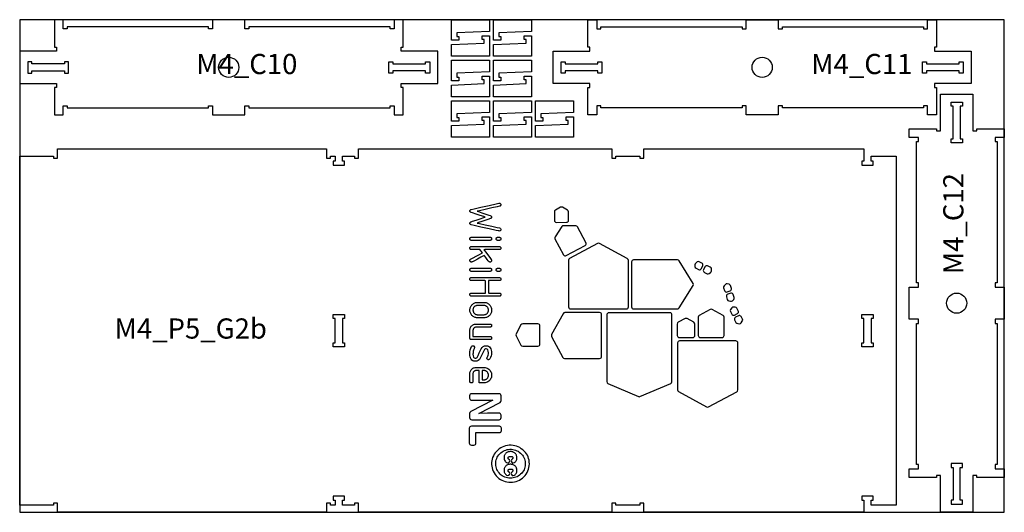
# Model space of a CAD drawing. Header units: millimetres. Extents: x -18184 to 50972, y 6312 to 16778.
# Tile 13 of 24: x -4808 to -2368, y 8953 to 10173. Entities that reach past the tile are written whole.
import ezdxf

# ---------------------------------------------------------------- set-up
doc = ezdxf.new("R2010")
doc.units = ezdxf.units.MM
doc.header["$MEASUREMENT"] = 0
for name, color, linetype in [("freeeswerk_LOGO'S_halve dikte plaat", 6, 'Continuous'), ('freeswerk_CODES', 50, 'Continuous'), ('freeswerk_ELEMENTEN', 7, 'Continuous'), ('freeswerk_PLATEN', 3, 'Continuous')]:
    doc.layers.add(name, color=color, linetype=linetype)

msp = doc.modelspace()

# ---------------------------------------------------------------- linework, layer by layer
for centre in [(-4289.7, 10054.5), (-2967.7, 10054.5), (-2485.7, 9470.5)]:
    msp.add_circle(centre, 25)
at = {"layer": "freeeswerk_LOGO'S_halve dikte plaat"}
for points in [[(-3668, 9667.7), (-3654.3, 9664.7), (-3637.8, 9661), (-3624.1, 9658), (-3618.3, 9656.7), (-3617.2, 9656.3), (-3616.4, 9655.7), (-3615.8, 9655), (-3615.4, 9654), (-3615.3, 9652.9), (-3615.4, 9651.5), (-3615.9, 9650.4), (-3616.7, 9649.7), (-3617.7, 9649.2), (-3619.1, 9649.1), (-3619.3, 9649.1), (-3619.4, 9649.1), (-3619.6, 9649.1), (-3619.8, 9649.1), (-3620, 9649.2), (-3627.2, 9650.8), (-3644.2, 9654.6), (-3664.6, 9659.1), (-3681.7, 9662.9), (-3688.9, 9664.5), (-3690, 9664.9), (-3690.9, 9665.4), (-3691.6, 9666.2), (-3691.9, 9667.1), (-3692.1, 9668.3), (-3691.9, 9669.3), (-3691.5, 9670.2), (-3690.9, 9671), (-3689.9, 9671.6), (-3688.8, 9672.1), (-3685.2, 9673.3), (-3676.6, 9676.2), (-3666.4, 9679.6), (-3657.8, 9682.4), (-3654.3, 9683.6), (-3657.8, 9684.8), (-3666.4, 9687.6), (-3676.6, 9691), (-3685.2, 9693.9), (-3688.8, 9695.1), (-3689.9, 9695.6), (-3690.9, 9696.2), (-3691.5, 9697), (-3691.9, 9697.9), (-3692.1, 9699), (-3691.9, 9700.1), (-3691.5, 9701), (-3690.9, 9701.8), (-3689.9, 9702.4), (-3688.8, 9702.7), (-3681.6, 9704.3), (-3664.6, 9708.1), (-3644.2, 9712.7), (-3627.2, 9716.5), (-3620, 9718.1), (-3619.8, 9718.1), (-3619.6, 9718.1), (-3619.4, 9718.1), (-3619.3, 9718.2), (-3619.1, 9718.2), (-3617.7, 9718), (-3616.7, 9717.5), (-3615.9, 9716.8), (-3615.4, 9715.7), (-3615.3, 9714.3), (-3615.4, 9713.2), (-3615.8, 9712.2), (-3616.4, 9711.5), (-3617.2, 9710.9), (-3618.3, 9710.5), (-3624.1, 9709.3), (-3637.9, 9706.2), (-3654.3, 9702.6), (-3668.1, 9699.5), (-3673.9, 9698.2), (-3670.6, 9697.1), (-3662.5, 9694.4), (-3652.9, 9691.2), (-3644.9, 9688.5), (-3641.5, 9687.4), (-3640.4, 9686.9), (-3639.5, 9686.3), (-3638.8, 9685.5), (-3638.5, 9684.6), (-3638.3, 9683.6), (-3638.5, 9682.6), (-3638.8, 9681.7), (-3639.5, 9680.9), (-3640.4, 9680.3), (-3641.5, 9679.8), (-3644.9, 9678.7), (-3652.9, 9676), (-3662.4, 9672.8), (-3670.4, 9670.1), (-3673.8, 9669)], [(-3641.3, 9633.7), (-3640.5, 9633.5), (-3639.9, 9633.2), (-3639.3, 9632.8), (-3638.9, 9632.3), (-3638.6, 9631.6), (-3638.4, 9630.9), (-3638.3, 9630), (-3638.4, 9629.1), (-3638.5, 9628.3), (-3638.8, 9627.7), (-3639.2, 9627.1), (-3639.7, 9626.7), (-3640.3, 9626.3), (-3641, 9626.1), (-3641.9, 9626), (-3643, 9626), (-3647.1, 9626), (-3653.7, 9626), (-3661.7, 9626), (-3670.1, 9626), (-3677.9, 9626), (-3684.1, 9626), (-3687.7, 9626), (-3688.7, 9626), (-3689.5, 9626.2), (-3690.2, 9626.4), (-3690.8, 9626.7), (-3691.3, 9627.2), (-3691.7, 9627.8), (-3691.9, 9628.5), (-3692, 9629.3), (-3692.1, 9630.2), (-3692, 9631), (-3691.8, 9631.8), (-3691.4, 9632.4), (-3691, 9632.9), (-3690.4, 9633.3), (-3689.8, 9633.5), (-3689, 9633.7), (-3688.2, 9633.7), (-3685.7, 9633.7), (-3680.2, 9633.7), (-3672.8, 9633.7), (-3664.5, 9633.7), (-3656.2, 9633.7), (-3649.1, 9633.7), (-3644.1, 9633.7), (-3642.2, 9633.7)], [(-3622.8, 9633.7), (-3622.4, 9633.7), (-3621.8, 9633.7), (-3621.1, 9633.7), (-3620.4, 9633.7), (-3619.8, 9633.7), (-3619.3, 9633.7), (-3619.1, 9633.7), (-3618.4, 9633.7), (-3617.6, 9633.5), (-3616.9, 9633.3), (-3616.4, 9632.9), (-3615.9, 9632.4), (-3615.6, 9631.8), (-3615.4, 9631), (-3615.3, 9630.2), (-3615.3, 9629.3), (-3615.4, 9628.5), (-3615.7, 9627.8), (-3616.1, 9627.2), (-3616.5, 9626.7), (-3617.1, 9626.4), (-3617.8, 9626.2), (-3618.7, 9626), (-3619.2, 9626), (-3619.5, 9626), (-3620, 9626), (-3620.6, 9626), (-3621.3, 9626), (-3622, 9626), (-3622.6, 9626), (-3622.9, 9626), (-3623.3, 9626), (-3624.1, 9626.1), (-3624.8, 9626.3), (-3625.5, 9626.7), (-3626, 9627.1), (-3626.3, 9627.7), (-3626.6, 9628.3), (-3626.8, 9629.1), (-3626.8, 9630), (-3626.7, 9630.9), (-3626.5, 9631.6), (-3626.2, 9632.3), (-3625.8, 9632.8), (-3625.3, 9633.2), (-3624.6, 9633.5), (-3623.9, 9633.7), (-3623, 9633.7)], [(-3669.1, 9603), (-3673.9, 9603), (-3679.9, 9603), (-3685.2, 9603), (-3688.1, 9603), (-3689.2, 9603.1), (-3690.3, 9603.4), (-3691.2, 9604), (-3691.7, 9604.9), (-3692, 9606.1), (-3692, 9607.5), (-3691.8, 9608.7), (-3691.2, 9609.6), (-3690.4, 9610.2), (-3689.3, 9610.6), (-3687.9, 9610.7), (-3678.9, 9610.7), (-3661.9, 9610.7), (-3642.5, 9610.7), (-3626.3, 9610.7), (-3619.1, 9610.7), (-3617.9, 9610.6), (-3616.8, 9610.2), (-3616, 9609.5), (-3615.5, 9608.5), (-3615.3, 9607.3), (-3615.4, 9605.9), (-3615.7, 9604.8), (-3616.3, 9603.9), (-3617.2, 9603.3), (-3618.3, 9603), (-3619.8, 9603), (-3626, 9603), (-3636, 9603), (-3646.7, 9603), (-3654.8, 9603), (-3657.4, 9602.9), (-3655.2, 9600), (-3650.7, 9594), (-3645.5, 9587.1), (-3641.2, 9581.2), (-3639.1, 9578.5), (-3638.8, 9578.1), (-3638.6, 9577.7), (-3638.5, 9577.3), (-3638.4, 9576.8), (-3638.3, 9576.3), (-3638.4, 9575.3), (-3638.7, 9574.1), (-3639.3, 9573.3), (-3640.2, 9572.7), (-3641.3, 9572.3), (-3642.4, 9572.3), (-3643.1, 9572.4), (-3643.8, 9572.6), (-3644.3, 9572.9), (-3644.8, 9573.3), (-3645.3, 9573.8), (-3646.5, 9575.5), (-3649.2, 9579), (-3652.3, 9583.2), (-3655, 9586.8), (-3656.4, 9588.7), (-3658.5, 9587.6), (-3664.9, 9584.2), (-3673.2, 9579.7), (-3681, 9575.6), (-3685.9, 9573), (-3686.6, 9572.6), (-3686.9, 9572.5), (-3687.2, 9572.4), (-3687.6, 9572.3), (-3688, 9572.3), (-3688.4, 9572.3), (-3689, 9572.4), (-3689.5, 9572.5), (-3690, 9572.7), (-3690.5, 9573.1), (-3691, 9573.4), (-3691.3, 9573.9), (-3691.6, 9574.4), (-3691.9, 9574.9), (-3692, 9575.4), (-3692.1, 9576), (-3692, 9576.8), (-3691.8, 9577.5), (-3691.5, 9578.2), (-3691, 9578.8), (-3690.4, 9579.3), (-3689.2, 9579.9), (-3684.1, 9582.6), (-3676.4, 9586.7), (-3668.5, 9591), (-3662.7, 9594.1), (-3661.2, 9595), (-3662, 9596.1), (-3663.5, 9598.1), (-3665.2, 9600.4), (-3666.5, 9602.2), (-3667.1, 9603)], [(-3641.3, 9556.9), (-3640.5, 9556.7), (-3639.9, 9556.4), (-3639.3, 9556), (-3638.9, 9555.5), (-3638.6, 9554.9), (-3638.4, 9554.1), (-3638.3, 9553.3), (-3638.4, 9552.4), (-3638.5, 9551.6), (-3638.8, 9550.9), (-3639.2, 9550.3), (-3639.7, 9549.9), (-3640.3, 9549.6), (-3641, 9549.4), (-3641.9, 9549.3), (-3643, 9549.3), (-3647.1, 9549.3), (-3653.7, 9549.3), (-3661.7, 9549.3), (-3670.1, 9549.3), (-3677.9, 9549.3), (-3684.1, 9549.3), (-3687.7, 9549.3), (-3688.7, 9549.3), (-3689.5, 9549.4), (-3690.2, 9549.6), (-3690.8, 9550), (-3691.3, 9550.4), (-3691.7, 9551), (-3691.9, 9551.7), (-3692, 9552.5), (-3692.1, 9553.4), (-3692, 9554.2), (-3691.8, 9555), (-3691.4, 9555.6), (-3691, 9556.1), (-3690.4, 9556.5), (-3689.8, 9556.7), (-3689, 9556.9), (-3688.2, 9556.9), (-3685.7, 9556.9), (-3680.2, 9556.9), (-3672.8, 9556.9), (-3664.5, 9556.9), (-3656.2, 9556.9), (-3649.1, 9556.9), (-3644.1, 9556.9), (-3642.2, 9556.9)], [(-3622.8, 9556.9), (-3622.4, 9556.9), (-3621.8, 9556.9), (-3621.1, 9556.9), (-3620.4, 9556.9), (-3619.8, 9556.9), (-3619.3, 9556.9), (-3619.1, 9556.9), (-3618.4, 9556.9), (-3617.6, 9556.7), (-3616.9, 9556.5), (-3616.4, 9556.1), (-3615.9, 9555.6), (-3615.6, 9555), (-3615.4, 9554.2), (-3615.3, 9553.4), (-3615.3, 9552.5), (-3615.4, 9551.7), (-3615.7, 9551), (-3616.1, 9550.4), (-3616.5, 9550), (-3617.1, 9549.6), (-3617.8, 9549.4), (-3618.7, 9549.3), (-3619.2, 9549.3), (-3619.5, 9549.3), (-3620, 9549.3), (-3620.6, 9549.3), (-3621.3, 9549.3), (-3622, 9549.3), (-3622.6, 9549.3), (-3622.9, 9549.3), (-3623.3, 9549.3), (-3624.1, 9549.4), (-3624.8, 9549.6), (-3625.5, 9549.9), (-3626, 9550.3), (-3626.3, 9550.9), (-3626.6, 9551.6), (-3626.8, 9552.4), (-3626.8, 9553.3), (-3626.7, 9554.1), (-3626.5, 9554.9), (-3626.2, 9555.5), (-3625.8, 9556), (-3625.3, 9556.4), (-3624.6, 9556.7), (-3623.9, 9556.9), (-3623, 9556.9)], [(-3683.5, 9533.9), (-3671.5, 9533.9), (-3655.8, 9533.9), (-3639.5, 9533.9), (-3626.3, 9533.9), (-3619.5, 9533.9), (-3618.3, 9533.8), (-3617.3, 9533.6), (-3616.5, 9533.2), (-3615.9, 9532.5), (-3615.5, 9531.7), (-3615.3, 9530.6), (-3615.3, 9529.5), (-3615.5, 9528.4), (-3615.9, 9527.6), (-3616.5, 9527), (-3617.3, 9526.5), (-3618.3, 9526.3), (-3619.3, 9526.2), (-3621.9, 9526.2), (-3627.1, 9526.2), (-3633.4, 9526.2), (-3639.5, 9526.2), (-3644.2, 9526.2), (-3646, 9526.2), (-3646, 9524.1), (-3646, 9518.8), (-3646, 9511.8), (-3646, 9504.6), (-3646, 9498.7), (-3646, 9495.7), (-3644.9, 9495.5), (-3640.9, 9495.5), (-3635, 9495.5), (-3628.6, 9495.5), (-3623, 9495.5), (-3619.6, 9495.5), (-3618.5, 9495.5), (-3617.5, 9495.3), (-3616.7, 9494.9), (-3616, 9494.3), (-3615.6, 9493.5), (-3615.3, 9492.5), (-3615.3, 9491.4), (-3615.4, 9490.3), (-3615.8, 9489.4), (-3616.3, 9488.7), (-3617.1, 9488.2), (-3618, 9487.9), (-3619.1, 9487.8), (-3623.9, 9487.8), (-3635.8, 9487.8), (-3651.6, 9487.8), (-3667.8, 9487.8), (-3681, 9487.8), (-3687.9, 9487.8), (-3689.1, 9487.9), (-3690.1, 9488.1), (-3690.9, 9488.6), (-3691.5, 9489.2), (-3691.8, 9490.1), (-3692, 9491.1), (-3692, 9492.3), (-3691.8, 9493.3), (-3691.5, 9494.1), (-3690.9, 9494.8), (-3690.1, 9495.2), (-3689.1, 9495.5), (-3688.1, 9495.5), (-3684.6, 9495.5), (-3678, 9495.5), (-3669.9, 9495.5), (-3662, 9495.5), (-3656, 9495.5), (-3653.7, 9495.5), (-3653.7, 9497.6), (-3653.7, 9502.9), (-3653.7, 9509.9), (-3653.7, 9517.1), (-3653.7, 9523), (-3653.7, 9526.1), (-3655.1, 9526.2), (-3660.3, 9526.2), (-3667.9, 9526.2), (-3676.1, 9526.2), (-3683.2, 9526.2), (-3687.6, 9526.2), (-3688.8, 9526.2), (-3689.8, 9526.4), (-3690.7, 9526.8), (-3691.3, 9527.4), (-3691.8, 9528.2), (-3692, 9529.2), (-3692.1, 9530.4), (-3691.9, 9531.4), (-3691.6, 9532.3), (-3691, 9533), (-3690.3, 9533.5), (-3689.4, 9533.8), (-3688.2, 9533.9)], [(-3672.2, 9472.5), (-3670.5, 9472.5), (-3668.1, 9472.5), (-3665.3, 9472.5), (-3662.5, 9472.5), (-3660.1, 9472.5), (-3658.3, 9472.5), (-3657.5, 9472.5), (-3655.8, 9472.4), (-3653.9, 9472.2), (-3652.1, 9471.8), (-3650.4, 9471.2), (-3648.7, 9470.4), (-3647.2, 9469.5), (-3645.7, 9468.4), (-3644.2, 9467.1), (-3642.9, 9465.7), (-3641.7, 9464.3), (-3640.7, 9462.7), (-3639.9, 9461.1), (-3639.3, 9459.4), (-3638.8, 9457.6), (-3638.5, 9455.8), (-3638.3, 9453.9), (-3638.4, 9451.9), (-3638.6, 9450), (-3638.9, 9448.2), (-3639.5, 9446.4), (-3640.2, 9444.8), (-3641.1, 9443.2), (-3642.1, 9441.6), (-3643.3, 9440.2), (-3644.7, 9438.9), (-3646.2, 9437.7), (-3647.7, 9436.7), (-3649.3, 9435.8), (-3651, 9435.1), (-3652.8, 9434.6), (-3654.6, 9434.3), (-3656.5, 9434.1), (-3657.7, 9434.1), (-3658.9, 9434.1), (-3661, 9434.1), (-3663.6, 9434.1), (-3666.5, 9434.1), (-3669.1, 9434.1), (-3671.3, 9434.1), (-3672.6, 9434.1), (-3673.7, 9434.1), (-3675.6, 9434.3), (-3677.4, 9434.6), (-3679.1, 9435.1), (-3680.8, 9435.7), (-3682.5, 9436.6), (-3684, 9437.6), (-3685.5, 9438.8), (-3686.9, 9440.1), (-3688.1, 9441.6), (-3689.2, 9443.1), (-3690.1, 9444.7), (-3690.8, 9446.3), (-3691.4, 9448.1), (-3691.8, 9449.9), (-3692, 9451.7), (-3692.1, 9453.7), (-3691.9, 9455.6), (-3691.7, 9457.4), (-3691.2, 9459.2), (-3690.6, 9460.9), (-3689.8, 9462.5), (-3688.8, 9464.1), (-3687.6, 9465.6), (-3686.3, 9467), (-3684.9, 9468.3), (-3683.4, 9469.4), (-3681.8, 9470.3), (-3680.2, 9471.1), (-3678.5, 9471.7), (-3676.7, 9472.1), (-3674.8, 9472.4), (-3672.9, 9472.5)], [(-3672.2, 9441.8), (-3670.5, 9441.8), (-3668.1, 9441.8), (-3665.3, 9441.8), (-3662.5, 9441.8), (-3660.1, 9441.8), (-3658.3, 9441.8), (-3657.5, 9441.8), (-3656.5, 9441.8), (-3655.4, 9442), (-3654.3, 9442.2), (-3653.2, 9442.5), (-3652.3, 9443), (-3651.3, 9443.6), (-3650.4, 9444.2), (-3649.5, 9445), (-3648.7, 9445.8), (-3648, 9446.7), (-3647.4, 9447.6), (-3647, 9448.6), (-3646.6, 9449.6), (-3646.3, 9450.7), (-3646.1, 9451.8), (-3646, 9452.9), (-3646, 9454.1), (-3646.2, 9455.2), (-3646.4, 9456.3), (-3646.7, 9457.4), (-3647.1, 9458.3), (-3647.7, 9459.3), (-3648.3, 9460.2), (-3649.1, 9461.1), (-3649.9, 9461.9), (-3650.8, 9462.6), (-3651.7, 9463.2), (-3652.7, 9463.8), (-3653.7, 9464.2), (-3654.7, 9464.5), (-3655.8, 9464.7), (-3656.9, 9464.8), (-3657.7, 9464.8), (-3658.9, 9464.8), (-3661, 9464.8), (-3663.6, 9464.8), (-3666.5, 9464.8), (-3669.1, 9464.8), (-3671.3, 9464.8), (-3672.6, 9464.8), (-3673.3, 9464.8), (-3674.5, 9464.7), (-3675.6, 9464.5), (-3676.7, 9464.2), (-3677.7, 9463.8), (-3678.7, 9463.3), (-3679.6, 9462.7), (-3680.5, 9462), (-3681.3, 9461.2), (-3682, 9460.3), (-3682.7, 9459.4), (-3683.2, 9458.5), (-3683.7, 9457.5), (-3684, 9456.4), (-3684.2, 9455.4), (-3684.4, 9454.2), (-3684.4, 9453.1), (-3684.3, 9451.9), (-3684.1, 9450.8), (-3683.9, 9449.7), (-3683.5, 9448.7), (-3683, 9447.7), (-3682.4, 9446.8), (-3681.7, 9445.9), (-3680.9, 9445.1), (-3680.1, 9444.3), (-3679.2, 9443.6), (-3678.2, 9443.1), (-3677.2, 9442.6), (-3676.2, 9442.2), (-3675.1, 9442), (-3674, 9441.8), (-3672.9, 9441.8)], [(-3645, 9380.3), (-3652.1, 9380.3), (-3661.8, 9380.3), (-3672, 9380.3), (-3681, 9380.3), (-3686.9, 9380.3), (-3688.6, 9380.4), (-3689.6, 9380.5), (-3690.4, 9380.8), (-3691.1, 9381.3), (-3691.6, 9382), (-3691.9, 9382.8), (-3692.1, 9383.8), (-3692.1, 9384.7), (-3692.1, 9387.2), (-3692.1, 9390.9), (-3692.1, 9395.2), (-3692.1, 9399.2), (-3692.1, 9402.2), (-3692.1, 9403.4), (-3692, 9405.3), (-3691.7, 9407.1), (-3691.2, 9408.8), (-3690.5, 9410.4), (-3689.6, 9411.9), (-3688.5, 9413.4), (-3687.2, 9414.7), (-3685.8, 9415.9), (-3684.3, 9416.9), (-3682.7, 9417.6), (-3681, 9418.2), (-3679.2, 9418.6), (-3677.4, 9418.7), (-3675.7, 9418.7), (-3671.3, 9418.7), (-3664.6, 9418.7), (-3656.9, 9418.7), (-3649.6, 9418.7), (-3644.3, 9418.7), (-3642.2, 9418.7), (-3641.1, 9418.6), (-3640.2, 9418.4), (-3639.5, 9418), (-3638.9, 9417.4), (-3638.6, 9416.6), (-3638.4, 9415.6), (-3638.3, 9414.5), (-3638.5, 9413.5), (-3638.8, 9412.7), (-3639.3, 9412), (-3639.9, 9411.5), (-3640.8, 9411.2), (-3641.8, 9411.1), (-3643.1, 9411.1), (-3647.6, 9411.1), (-3654.3, 9411.1), (-3662, 9411.1), (-3669.3, 9411.1), (-3674.6, 9411.1), (-3676.7, 9411.1), (-3677.6, 9411), (-3678.5, 9410.9), (-3679.4, 9410.6), (-3680.2, 9410.2), (-3680.9, 9409.8), (-3681.7, 9409.2), (-3682.3, 9408.6), (-3682.9, 9407.8), (-3683.4, 9407.1), (-3683.8, 9406.3), (-3684.1, 9405.5), (-3684.3, 9404.6), (-3684.4, 9403.7), (-3684.4, 9402.9), (-3684.4, 9401), (-3684.4, 9398), (-3684.4, 9394.6), (-3684.4, 9391.3), (-3684.4, 9389), (-3684.4, 9388), (-3681.8, 9388), (-3675.3, 9388), (-3666.4, 9388), (-3657, 9388), (-3648.8, 9388), (-3643.3, 9388), (-3641.8, 9388), (-3640.8, 9387.9), (-3639.9, 9387.6), (-3639.3, 9387.1), (-3638.8, 9386.4), (-3638.5, 9385.6), (-3638.3, 9384.6), (-3638.4, 9383.5), (-3638.6, 9382.5), (-3638.9, 9381.7), (-3639.5, 9381.1), (-3640.2, 9380.7), (-3641.1, 9380.4), (-3642.2, 9380.3)], [(-3676.9, 9334.5), (-3675.5, 9335.1), (-3674.3, 9336.1), (-3673.4, 9337.5), (-3671.9, 9340.6), (-3668.7, 9347.4), (-3665.4, 9354.2), (-3663.9, 9357.3), (-3661.8, 9360.6), (-3659, 9363.1), (-3655.7, 9364.5), (-3651.8, 9365), (-3648.6, 9364.6), (-3645.9, 9363.6), (-3643.5, 9361.9), (-3641.5, 9359.5), (-3640.1, 9357), (-3639.2, 9354.2), (-3638.6, 9351.1), (-3638.4, 9347.8), (-3638.6, 9343.6), (-3639.4, 9339.7), (-3640.8, 9336), (-3642.6, 9332.5), (-3643.3, 9331.6), (-3644.1, 9331), (-3645, 9330.6), (-3646, 9330.4), (-3646.8, 9330.5), (-3647.5, 9330.7), (-3648.1, 9331.1), (-3648.7, 9331.6), (-3649.2, 9332.2), (-3649.6, 9332.8), (-3649.8, 9333.5), (-3649.8, 9334.3), (-3649.8, 9334.8), (-3649.7, 9335.3), (-3649.6, 9335.7), (-3649.4, 9336.1), (-3647.9, 9338.9), (-3646.9, 9341.8), (-3646.3, 9344.7), (-3646.1, 9347.8), (-3646.4, 9351.9), (-3647.5, 9354.9), (-3649.3, 9356.7), (-3651.8, 9357.3), (-3653.4, 9357.1), (-3654.8, 9356.5), (-3656, 9355.5), (-3656.9, 9354.2), (-3658.4, 9351.1), (-3661.7, 9344.2), (-3665, 9337.4), (-3666.5, 9334.3), (-3668.6, 9330.9), (-3671.4, 9328.5), (-3674.7, 9327.1), (-3678.6, 9326.6), (-3681.9, 9326.9), (-3684.7, 9328), (-3687.1, 9329.7), (-3689.1, 9332.1), (-3690.4, 9334.7), (-3691.3, 9337.5), (-3691.9, 9340.7), (-3692.1, 9344.3), (-3691.8, 9349.6), (-3691, 9354.5), (-3689.7, 9358.9), (-3687.8, 9362.8), (-3687.1, 9363.8), (-3686.4, 9364.5), (-3685.4, 9364.9), (-3684.4, 9365), (-3683.6, 9364.9), (-3682.9, 9364.7), (-3682.3, 9364.4), (-3681.7, 9363.9), (-3681.2, 9363.3), (-3680.8, 9362.6), (-3680.6, 9361.9), (-3680.5, 9361.2), (-3680.6, 9360.8), (-3680.6, 9360.4), (-3680.7, 9360.1), (-3680.8, 9359.7), (-3681.3, 9358.7), (-3681.8, 9357.4), (-3682.4, 9355.9), (-3683, 9354.2), (-3683.6, 9351.6), (-3684, 9349.1), (-3684.3, 9346.5), (-3684.4, 9344.1), (-3684, 9339.8), (-3682.9, 9336.7), (-3681.2, 9334.9), (-3678.6, 9334.3)], [(-3669.6, 9303.6), (-3670.9, 9303.6), (-3672.6, 9303.6), (-3674.4, 9303.6), (-3675.9, 9303.6), (-3676.7, 9303.6), (-3677.5, 9303.5), (-3678.4, 9303.4), (-3679.3, 9303.1), (-3680.2, 9302.8), (-3681, 9302.3), (-3681.8, 9301.7), (-3682.5, 9300.9), (-3683.1, 9300.2), (-3683.6, 9299.3), (-3684, 9298.5), (-3684.2, 9297.6), (-3684.4, 9296.6), (-3684.4, 9295.8), (-3684.4, 9293.9), (-3684.4, 9290.2), (-3684.4, 9285.7), (-3684.4, 9281.3), (-3684.4, 9278), (-3684.4, 9276.7), (-3684.5, 9275.6), (-3684.8, 9274.6), (-3685.3, 9273.9), (-3686, 9273.4), (-3686.8, 9273), (-3687.9, 9272.9), (-3689.1, 9272.9), (-3690.1, 9273.2), (-3690.9, 9273.6), (-3691.5, 9274.2), (-3691.8, 9275.1), (-3692, 9276.1), (-3692.1, 9277), (-3692.1, 9279.5), (-3692.1, 9283.5), (-3692.1, 9288), (-3692.1, 9292.2), (-3692.1, 9295.1), (-3692.1, 9296.4), (-3691.9, 9298.4), (-3691.5, 9300.3), (-3690.9, 9302.1), (-3690, 9303.7), (-3688.9, 9305.3), (-3687.6, 9306.8), (-3686.1, 9308.1), (-3684.6, 9309.2), (-3682.9, 9310), (-3681.1, 9310.7), (-3679.2, 9311.1), (-3677.2, 9311.2), (-3676, 9311.2), (-3673, 9311.2), (-3668.8, 9311.2), (-3664.3, 9311.2), (-3660.3, 9311.2), (-3657.9, 9311.2), (-3656.3, 9311.2), (-3653.8, 9310.9), (-3651.5, 9310.3), (-3649.3, 9309.5), (-3647.3, 9308.3), (-3645.3, 9306.9), (-3643.5, 9305.2), (-3641.9, 9303.3), (-3640.6, 9301.3), (-3639.6, 9299.2), (-3638.9, 9296.9), (-3638.5, 9294.5), (-3638.3, 9292.1), (-3638.5, 9289.5), (-3638.9, 9287.1), (-3639.6, 9284.9), (-3640.6, 9282.7), (-3641.9, 9280.7), (-3643.4, 9278.9), (-3645.2, 9277.2), (-3647.2, 9275.7), (-3649.3, 9274.6), (-3651.5, 9273.7), (-3653.8, 9273.2), (-3656.2, 9272.9), (-3657.7, 9272.9), (-3659.2, 9272.9), (-3661.6, 9272.9), (-3664.3, 9272.9), (-3666.8, 9272.9), (-3668.6, 9272.9), (-3669, 9273), (-3669, 9276.1), (-3669, 9281.9), (-3669, 9289.1), (-3669, 9296.1), (-3669, 9301.5), (-3669, 9303.6)], [(-3646.1, 9293.2), (-3646.2, 9294.3), (-3646.5, 9295.4), (-3646.8, 9296.4), (-3647.3, 9297.4), (-3647.8, 9298.3), (-3648.5, 9299.2), (-3649.3, 9300.1), (-3650.1, 9300.9), (-3651, 9301.6), (-3651.9, 9302.1), (-3652.9, 9302.6), (-3653.9, 9303), (-3655, 9303.3), (-3656, 9303.5), (-3657.2, 9303.6), (-3657.6, 9303.6), (-3658, 9303.6), (-3658.5, 9303.6), (-3659.2, 9303.6), (-3659.9, 9303.6), (-3660.5, 9303.6), (-3661, 9303.6), (-3661.3, 9303.6), (-3661.4, 9303.2), (-3661.4, 9301.3), (-3661.4, 9298.1), (-3661.4, 9294.2), (-3661.4, 9289.9), (-3661.4, 9286), (-3661.4, 9282.8), (-3661.4, 9280.9), (-3661.3, 9280.5), (-3661, 9280.5), (-3660.5, 9280.5), (-3659.9, 9280.5), (-3659.2, 9280.5), (-3658.5, 9280.5), (-3658, 9280.5), (-3657.6, 9280.5), (-3657.2, 9280.5), (-3656, 9280.6), (-3655, 9280.8), (-3653.9, 9281.1), (-3652.9, 9281.5), (-3651.9, 9282), (-3651, 9282.5), (-3650.1, 9283.2), (-3649.3, 9284), (-3648.5, 9284.9), (-3647.8, 9285.8), (-3647.3, 9286.7), (-3646.8, 9287.7), (-3646.5, 9288.7), (-3646.2, 9289.8), (-3646.1, 9290.9), (-3646, 9292.1)], [(-3555.3, 9043.6), (-3552.5, 9047.2), (-3550.2, 9050.9), (-3548.3, 9054.9), (-3546.8, 9059), (-3545.7, 9063.2), (-3545, 9067.7), (-3544.7, 9072.3), (-3544.9, 9076.9), (-3545.5, 9081.4), (-3546.4, 9085.6), (-3547.8, 9089.7), (-3549.6, 9093.6), (-3551.9, 9097.3), (-3554.5, 9100.9), (-3557.5, 9104.2), (-3561, 9107.3), (-3564.6, 9110.1), (-3568.4, 9112.6), (-3572.4, 9114.5), (-3576.5, 9116.1), (-3580.8, 9117.3), (-3585.2, 9118.1), (-3589.8, 9118.4), (-3594.5, 9118.4), (-3599, 9117.9), (-3603.4, 9117.1), (-3607.7, 9115.8), (-3611.7, 9114.1), (-3615.6, 9112.1), (-3619.2, 9109.6), (-3622.7, 9106.7), (-3626, 9103.4), (-3629, 9099.9), (-3631.6, 9096.3), (-3633.8, 9092.5), (-3635.6, 9088.5), (-3636.9, 9084.4), (-3637.8, 9080.1), (-3638.3, 9075.7), (-3638.3, 9071.2), (-3637.9, 9066.7), (-3637.1, 9062.4), (-3635.9, 9058.2), (-3634.3, 9054.1), (-3632.2, 9050.2), (-3629.7, 9046.5), (-3626.8, 9042.9), (-3623.6, 9039.5), (-3620.2, 9036.6), (-3616.6, 9034), (-3612.8, 9031.9), (-3608.8, 9030.2), (-3604.6, 9028.8), (-3600.3, 9027.9), (-3595.7, 9027.3), (-3590.9, 9027.2), (-3586.2, 9027.4), (-3581.7, 9028.1), (-3577.4, 9029.1), (-3573.2, 9030.6), (-3569.2, 9032.4), (-3565.4, 9034.6), (-3561.8, 9037.2), (-3558.4, 9040.3)], [(-3619.7, 9050), (-3621.9, 9052.8), (-3623.7, 9055.8), (-3625.2, 9058.9), (-3626.4, 9062.1), (-3627.3, 9065.4), (-3627.8, 9068.8), (-3628, 9072.3), (-3627.9, 9075.8), (-3627.5, 9079.2), (-3626.7, 9082.5), (-3625.6, 9085.7), (-3624.2, 9088.7), (-3622.4, 9091.7), (-3620.4, 9094.5), (-3618, 9097.2), (-3615.3, 9099.8), (-3612.4, 9102), (-3609.5, 9103.9), (-3606.4, 9105.5), (-3603.2, 9106.8), (-3599.9, 9107.7), (-3596.4, 9108.3), (-3592.9, 9108.6), (-3589.3, 9108.6), (-3585.7, 9108.2), (-3582.2, 9107.5), (-3578.9, 9106.5), (-3575.7, 9105.1), (-3572.6, 9103.5), (-3569.7, 9101.5), (-3566.8, 9099.2), (-3564.2, 9096.6), (-3561.9, 9094), (-3559.9, 9091.2), (-3558.2, 9088.2), (-3556.9, 9085.2), (-3555.9, 9081.9), (-3555.2, 9078.6), (-3554.8, 9075), (-3554.8, 9071.4), (-3555.1, 9067.9), (-3555.7, 9064.4), (-3556.6, 9061.2), (-3557.9, 9058), (-3559.5, 9055), (-3561.5, 9052.1), (-3563.7, 9049.3), (-3566.3, 9046.7), (-3569.1, 9044.4), (-3572, 9042.4), (-3575, 9040.7), (-3578.1, 9039.4), (-3581.4, 9038.3), (-3584.8, 9037.6), (-3588.3, 9037.1), (-3592, 9037), (-3595.7, 9037.2), (-3599.2, 9037.7), (-3602.5, 9038.5), (-3605.8, 9039.6), (-3608.8, 9041.1), (-3611.8, 9042.8), (-3614.5, 9044.8), (-3617.2, 9047.2)]]:
    msp.add_lwpolyline(points, close=True, dxfattribs=at)
for points in [[(-3450.3, 9701.1), (-3462.8, 9707.9, 0.253288), (-3467.6, 9707.9), (-3480.1, 9701.1, 0.276641), (-3482.7, 9696.7), (-3482.6, 9675.5, 0.414183), (-3477.6, 9670.6), (-3452.6, 9670.7, 0.414232), (-3447.6, 9675.7), (-3447.7, 9696.8, 0.274011)], [(-3429.9, 9662.2), (-3460.1, 9662.4, 0.253249), (-3464.3, 9660.1), (-3481, 9634.8, 0.276644), (-3481.2, 9629.7), (-3460, 9590.4, 0.414209), (-3453.2, 9588.3), (-3406.4, 9613.6, 0.41421), (-3404.4, 9620.4), (-3425.5, 9659.6, 0.274044)], [(-3301.9, 9580.7), (-3370.7, 9618.4, 0.25327), (-3375.5, 9618.4), (-3445, 9581.2, 0.27663), (-3447.6, 9576.8), (-3447.6, 9461.2, 0.41421), (-3442.6, 9456.2), (-3304.3, 9456.2, 0.414217), (-3299.3, 9461.2), (-3299.3, 9576.3, 0.274029)], [(-3173.7, 9458.5), (-3138.9, 9514, 0.285507), (-3138.8, 9519.3), (-3173.3, 9575.3, 0.260608), (-3177.5, 9577.7), (-3286.2, 9577.7, 0.414214), (-3291.2, 9572.7), (-3291.2, 9461.2, 0.414214), (-3286.2, 9456.2), (-3178, 9456.2, 0.25785)], [(-3128.8, 9572.5), (-3132.5, 9569.9, 0.257592), (-3134.7, 9565.6), (-3134.5, 9561.1, 0.274472), (-3131.7, 9556.8), (-3125.2, 9553.6, 0.414196), (-3118.5, 9555.9), (-3115, 9563, 0.414233), (-3117.2, 9569.7), (-3123.8, 9572.9, 0.271823)], [(-3099.3, 9543.8), (-3095.6, 9546.3, 0.257557), (-3093.5, 9550.7), (-3093.7, 9555.2, 0.274465), (-3096.5, 9559.5), (-3103, 9562.7, 0.41422), (-3109.7, 9560.4), (-3113.2, 9553.3, 0.414237), (-3110.9, 9546.6), (-3104.4, 9543.4, 0.271839)], [(-3049.9, 9517.3), (-3054.3, 9518.2, 0.257592), (-3058.9, 9516.8), (-3062.1, 9513.5, 0.274472), (-3063.3, 9508.5), (-3061.1, 9501.6, 0.414196), (-3054.8, 9498.3), (-3047.2, 9500.7, 0.414233), (-3044, 9507), (-3046.1, 9513.9, 0.271823)], [(-3050.4, 9476.1), (-3045.9, 9475.2, 0.257557), (-3041.3, 9476.6), (-3038.2, 9479.9, 0.274465), (-3037, 9484.9), (-3039.2, 9491.8, 0.41422), (-3045.5, 9495.1), (-3053, 9492.7, 0.414237), (-3056.3, 9486.4), (-3054.1, 9479.5, 0.271839)], [(-3461.2, 9444.4), (-3489.4, 9392.9, 0.253258), (-3489.4, 9388.2), (-3461.6, 9336.1, 0.276635), (-3457.2, 9333.5), (-3370.5, 9333.5, 0.414214), (-3365.5, 9338.5), (-3365.5, 9442, 0.414214), (-3370.5, 9447), (-3456.8, 9447, 0.274036)], [(-3349.8, 9271.7), (-3274.5, 9239, 0.20572), (-3270.5, 9239), (-3194.4, 9271.3, 0.30092), (-3191.3, 9275.9), (-3191.3, 9441.6, 0.414214), (-3196.3, 9446.6), (-3347.8, 9446.6, 0.414214), (-3352.8, 9441.6), (-3352.8, 9276.3, 0.298639)], [(-3064.8, 9439.9), (-3091.6, 9454.6, 0.253292), (-3096.4, 9454.6), (-3123.5, 9440.1, 0.276617), (-3126.1, 9435.7), (-3126.1, 9390.4, 0.414214), (-3121.1, 9385.4), (-3067.2, 9385.4, 0.414214), (-3062.2, 9390.4), (-3062.2, 9435.5, 0.27402)], [(-3034.5, 9460.5), (-3039, 9460.7, 0.257557), (-3043.3, 9458.6), (-3045.9, 9454.8, 0.274465), (-3046.3, 9449.7), (-3043, 9443.2, 0.41422), (-3036.3, 9441), (-3029.2, 9444.6, 0.414237), (-3027, 9451.3), (-3030.2, 9457.8, 0.271839)], [(-3565.4, 9416.4), (-3577.6, 9394.1, 0.253246), (-3577.6, 9389.3), (-3565.6, 9366.8, 0.276641), (-3561.2, 9364.1), (-3523.4, 9364.1, 0.414214), (-3518.4, 9369.1), (-3518.4, 9414, 0.414214), (-3523.4, 9419), (-3561, 9419, 0.274043)], [(-3137.2, 9423), (-3153.9, 9432.2, 0.253295), (-3158.7, 9432.3), (-3175.7, 9423.2, 0.276609), (-3178.3, 9418.8), (-3178.3, 9390.3, 0.414214), (-3173.3, 9385.3), (-3139.6, 9385.3, 0.414214), (-3134.6, 9390.3), (-3134.6, 9418.7, 0.274025)], [(-3028.4, 9419.8), (-3023.8, 9419.6, 0.257592), (-3019.5, 9421.7), (-3016.9, 9425.5, 0.274472), (-3016.6, 9430.6), (-3019.8, 9437.1, 0.414196), (-3026.5, 9439.3), (-3033.6, 9435.7, 0.414233), (-3035.9, 9429), (-3032.6, 9422.5, 0.271823)], [(-3174.9, 9251.6), (-3105.5, 9213.6, 0.25326), (-3100.7, 9213.5), (-3030.6, 9251, 0.276635), (-3028, 9255.5), (-3028, 9372.1, 0.414214), (-3033, 9377.1), (-3172.5, 9377.1, 0.414214), (-3177.5, 9372.1), (-3177.5, 9255.9, 0.274034)], [(-3614.8, 9186.9), (-3614.8, 9193, 0.415354), (-3619.8, 9198), (-3648.4, 9197.9), (-3670, 9196.9), (-3617.4, 9224.7, 0.277728), (-3614.8, 9229.1), (-3614.8, 9241.3, 0.414214), (-3619.8, 9246.3), (-3687.6, 9246.3, 0.414214), (-3692.6, 9241.3), (-3692.6, 9235.1, 0.414434), (-3687.6, 9230.1), (-3663.2, 9230.2), (-3635.1, 9230.5), (-3689.9, 9201.8, 0.278817), (-3692.6, 9197.3), (-3692.6, 9186.9, 0.414214), (-3687.6, 9181.9), (-3619.8, 9181.9, 0.414214)], [(-3619.8, 9149), (-3677.8, 9149), (-3677.8, 9123, -0.414214), (-3682.8, 9118), (-3687.6, 9118, -0.414214), (-3692.6, 9123), (-3692.6, 9161.6, -0.414214), (-3687.6, 9166.6), (-3619.8, 9166.6, -0.414214), (-3614.8, 9161.6), (-3614.8, 9154, -0.414214)]]:
    msp.add_lwpolyline(points, format="xyb", close=True, dxfattribs=at)
for points in [[(-3582.5, 9075.1), (-3581.9, 9075.5), (-3580.2, 9076.7), (-3578.8, 9078.2), (-3577.6, 9079.8), (-3576.7, 9081.7), (-3576.1, 9083.6), (-3575.7, 9085.8), (-3575.6, 9088), (-3575.7, 9089.6), (-3575.9, 9091.1), (-3576.3, 9092.6), (-3576.8, 9094), (-3577.5, 9095.4), (-3578.3, 9096.7), (-3579.3, 9097.8), (-3580.4, 9098.9), (-3581.6, 9099.9), (-3582.9, 9100.8), (-3584.4, 9101.5), (-3585.9, 9102), (-3587.5, 9102.4), (-3589.1, 9102.7), (-3590.9, 9102.8), (-3592.7, 9102.8), (-3594.4, 9102.6), (-3596.1, 9102.4), (-3597.6, 9101.9), (-3599.1, 9101.4), (-3600.5, 9100.6), (-3601.8, 9099.8), (-3603, 9098.8), (-3604.1, 9097.6), (-3605, 9096.4), (-3605.7, 9095.1), (-3606.4, 9093.7), (-3606.8, 9092.2), (-3607.1, 9090.7), (-3607.3, 9089), (-3607.4, 9087.2), (-3607.2, 9085.2), (-3606.7, 9083.1), (-3605.9, 9081.3), (-3604.9, 9079.5), (-3603.6, 9077.9), (-3602.1, 9076.5), (-3601.2, 9075.8, 1.077545), (-3596, 9084.2), (-3596.5, 9084.6), (-3596.8, 9085), (-3597.1, 9085.4), (-3597.3, 9085.9), (-3597.4, 9086.5), (-3597.4, 9087.2), (-3597.4, 9087.7), (-3597.3, 9088.1), (-3597.2, 9088.5), (-3597, 9088.8), (-3596.9, 9089.1), (-3596.6, 9089.4), (-3596.3, 9089.7), (-3595.9, 9089.9), (-3595.5, 9090.2), (-3595, 9090.4), (-3594.4, 9090.6), (-3593.8, 9090.8), (-3593.2, 9090.9), (-3592.5, 9090.9), (-3591.7, 9091), (-3590.2, 9090.9), (-3588.7, 9090.7), (-3587.6, 9090.4), (-3586.8, 9089.9), (-3586.2, 9089.4), (-3585.9, 9088.8), (-3585.6, 9088), (-3585.5, 9087), (-3585.6, 9086.6), (-3585.7, 9086.2), (-3585.8, 9085.8), (-3586.1, 9085.4), (-3586.5, 9085), (-3586.9, 9084.7), (-3587.3, 9084.5, 1.043632), (-3581.9, 9075.5)], [(-3582.5, 9043.8), (-3581.9, 9044.1), (-3580.2, 9045.4), (-3578.8, 9046.9), (-3577.6, 9048.5), (-3576.7, 9050.3), (-3576.1, 9052.3), (-3575.7, 9054.4), (-3575.6, 9056.7), (-3575.7, 9058.3), (-3575.9, 9059.8), (-3576.3, 9061.3), (-3576.8, 9062.7), (-3577.5, 9064.1), (-3578.3, 9065.3), (-3579.3, 9066.5), (-3580.4, 9067.6), (-3581.6, 9068.6), (-3582.9, 9069.4), (-3584.4, 9070.1), (-3585.9, 9070.7), (-3587.5, 9071.1), (-3589.1, 9071.3), (-3590.9, 9071.5), (-3592.7, 9071.4), (-3594.4, 9071.3), (-3596.1, 9071), (-3597.6, 9070.6), (-3599.1, 9070), (-3600.5, 9069.3), (-3601.8, 9068.4), (-3603, 9067.4), (-3604.1, 9066.3), (-3605, 9065.1), (-3605.7, 9063.8), (-3606.4, 9062.4), (-3606.8, 9060.9), (-3607.1, 9059.3), (-3607.3, 9057.7), (-3607.4, 9055.9), (-3607.2, 9053.8), (-3606.7, 9051.8), (-3605.9, 9049.9), (-3604.9, 9048.2), (-3603.6, 9046.6), (-3602.1, 9045.1), (-3601.2, 9044.5, 1.077545), (-3596, 9052.9), (-3596.5, 9053.3), (-3596.8, 9053.7), (-3597.1, 9054.1), (-3597.3, 9054.6), (-3597.4, 9055.2), (-3597.4, 9055.8), (-3597.4, 9056.3), (-3597.3, 9056.8), (-3597.2, 9057.2), (-3597, 9057.5), (-3596.9, 9057.8), (-3596.6, 9058.1), (-3596.3, 9058.3), (-3595.9, 9058.6), (-3595.5, 9058.9), (-3595, 9059.1), (-3594.4, 9059.3), (-3593.8, 9059.4), (-3593.2, 9059.5), (-3592.5, 9059.6), (-3591.7, 9059.6), (-3590.2, 9059.6), (-3588.7, 9059.4), (-3587.6, 9059), (-3586.8, 9058.6), (-3586.2, 9058.1), (-3585.9, 9057.5), (-3585.6, 9056.7), (-3585.5, 9055.7), (-3585.6, 9055.2), (-3585.7, 9054.8), (-3585.8, 9054.4), (-3586.1, 9054.1), (-3586.5, 9053.7), (-3586.9, 9053.3), (-3587.3, 9053.1, 1.043632), (-3581.9, 9044.1)]]:
    msp.add_lwpolyline(points, format="xyb", dxfattribs=at)
at = {"layer": 'freeswerk_ELEMENTEN'}
for points in [[(-3857.7, 10104.5), (-3857.7, 10172.5), (-3879.7, 10172.5), (-3879.7, 10149.5), (-3889.7, 10149.5), (-3889.7, 10154.5), (-4239.7, 10154.5), (-4239.7, 10149.5), (-4249.7, 10149.5), (-4249.7, 10172.5), (-4329.7, 10172.5), (-4329.7, 10149.5), (-4339.7, 10149.5), (-4339.7, 10154.5), (-4689.7, 10154.5), (-4689.7, 10149.5), (-4699.7, 10149.5), (-4699.7, 10172.5), (-4721.7, 10172.5), (-4721.7, 10104.5), (-4716.7, 10104.5), (-4716.7, 10094.5), (-4807.7, 10094.5), (-4807.7, 10014.5), (-4716.7, 10014.5), (-4716.7, 10004.5), (-4721.7, 10004.5), (-4721.7, 9936.5), (-4699.7, 9936.5), (-4699.7, 9959.5), (-4689.7, 9959.5), (-4689.7, 9954.5), (-4339.7, 9954.5), (-4339.7, 9959.5), (-4329.7, 9959.5), (-4329.7, 9936.5), (-4249.7, 9936.5), (-4249.7, 9959.5), (-4239.7, 9959.5), (-4239.7, 9954.5), (-3889.7, 9954.5), (-3889.7, 9959.5), (-3879.7, 9959.5), (-3879.7, 9936.5), (-3857.7, 9936.5), (-3857.7, 10004.5), (-3862.7, 10004.5), (-3862.7, 10014.5), (-3771.7, 10014.5), (-3771.7, 10094.5), (-3862.7, 10094.5), (-3862.7, 10104.5)], [(-3643.5, 10172.5), (-3643.5, 10143.7), (-3724.5, 10140.1), (-3724.5, 10130.8), (-3719.5, 10130.8), (-3719.5, 10121.7), (-3737.5, 10121.7), (-3737.5, 10172.5)], [(-3539.5, 10172.5), (-3539.5, 10143.7), (-3620.5, 10140.1), (-3620.5, 10130.8), (-3615.5, 10130.8), (-3615.5, 10121.7), (-3633.5, 10121.7), (-3633.5, 10172.5)], [(-3007.7, 9959.5), (-3017.7, 9959.5), (-3017.7, 9954.5), (-3367.7, 9954.5), (-3367.7, 9959.5), (-3377.7, 9959.5), (-3377.7, 9936.5), (-3399.7, 9936.5), (-3399.7, 10004.5), (-3394.7, 10004.5), (-3394.7, 10014.5), (-3485.7, 10014.5), (-3485.7, 10094.5), (-3394.7, 10094.5), (-3394.7, 10104.5), (-3399.7, 10104.5), (-3399.7, 10172.5), (-3377.7, 10172.5), (-3377.7, 10149.5), (-3367.7, 10149.5), (-3367.7, 10154.5), (-3017.7, 10154.5), (-3017.7, 10149.5), (-3007.7, 10149.5), (-3007.7, 10172.5), (-2927.7, 10172.5), (-2927.7, 10149.5), (-2917.7, 10149.5), (-2917.7, 10154.5), (-2567.7, 10154.5), (-2567.7, 10149.5), (-2557.7, 10149.5), (-2557.7, 10172.5), (-2535.7, 10172.5), (-2535.7, 10104.5), (-2540.7, 10104.5), (-2540.7, 10094.5), (-2449.7, 10094.5), (-2449.7, 10014.5), (-2540.7, 10014.5), (-2540.7, 10004.5), (-2535.7, 10004.5), (-2535.7, 9936.5), (-2557.7, 9936.5), (-2557.7, 9959.5), (-2567.7, 9959.5), (-2567.7, 9954.5), (-2917.7, 9954.5), (-2917.7, 9959.5), (-2927.7, 9959.5), (-2927.7, 9936.5), (-3007.7, 9936.5)], [(-3737.5, 10082.1), (-3737.5, 10110.9), (-3656.5, 10114.6), (-3656.5, 10123.8), (-3661.5, 10123.8), (-3661.5, 10132.9), (-3643.5, 10132.9), (-3643.5, 10082.1)], [(-3633.5, 10082.1), (-3633.5, 10110.9), (-3552.5, 10114.6), (-3552.5, 10123.8), (-3557.5, 10123.8), (-3557.5, 10132.9), (-3539.5, 10132.9), (-3539.5, 10082.1)], [(-4777.7, 10063.5), (-4777.7, 10068.5), (-4787.7, 10068.5), (-4787.7, 10040.5), (-4777.7, 10040.5), (-4777.7, 10045.5), (-4696.7, 10045.5), (-4696.7, 10040.5), (-4686.7, 10040.5), (-4686.7, 10068.5), (-4696.7, 10068.5), (-4696.7, 10063.5)], [(-3801.7, 10045.5), (-3882.7, 10045.5), (-3882.7, 10040.5), (-3892.7, 10040.5), (-3892.7, 10068.5), (-3882.7, 10068.5), (-3882.7, 10063.5), (-3801.7, 10063.5), (-3801.7, 10068.5), (-3791.7, 10068.5), (-3791.7, 10040.5), (-3801.7, 10040.5)], [(-3643.5, 10072.1), (-3643.5, 10043.3), (-3724.5, 10039.7), (-3724.5, 10030.4), (-3719.5, 10030.4), (-3719.5, 10021.3), (-3737.5, 10021.3), (-3737.5, 10072.1)], [(-3539.5, 10072.1), (-3539.5, 10043.3), (-3620.5, 10039.7), (-3620.5, 10030.4), (-3615.5, 10030.4), (-3615.5, 10021.3), (-3633.5, 10021.3), (-3633.5, 10072.1)], [(-3374.7, 10068.5), (-3364.7, 10068.5), (-3364.7, 10040.5), (-3374.7, 10040.5), (-3374.7, 10045.5), (-3455.7, 10045.5), (-3455.7, 10040.5), (-3465.7, 10040.5), (-3465.7, 10068.5), (-3455.7, 10068.5), (-3455.7, 10063.5), (-3374.7, 10063.5)], [(-2479.7, 10040.5), (-2479.7, 10045.5), (-2560.7, 10045.5), (-2560.7, 10040.5), (-2570.7, 10040.5), (-2570.7, 10068.5), (-2560.7, 10068.5), (-2560.7, 10063.5), (-2479.7, 10063.5), (-2479.7, 10068.5), (-2469.7, 10068.5), (-2469.7, 10040.5)], [(-3737.5, 9981.7), (-3737.5, 10010.5), (-3656.5, 10014.1), (-3656.5, 10023.4), (-3661.5, 10023.4), (-3661.5, 10032.5), (-3643.5, 10032.5), (-3643.5, 9981.7)], [(-3633.5, 9981.7), (-3633.5, 10010.5), (-3552.5, 10014.1), (-3552.5, 10023.4), (-3557.5, 10023.4), (-3557.5, 10032.5), (-3539.5, 10032.5), (-3539.5, 9981.7)], [(-2390.7, 9430.5), (-2390.7, 9420.5), (-2385.7, 9420.5), (-2385.7, 9070.5), (-2390.7, 9070.5), (-2390.7, 9060.5), (-2367.7, 9060.5), (-2367.7, 9038.5), (-2435.7, 9038.5), (-2435.7, 9043.5), (-2445.7, 9043.5), (-2445.7, 8952.5), (-2525.7, 8952.5), (-2525.7, 9043.5), (-2535.7, 9043.5), (-2535.7, 9038.5), (-2603.7, 9038.5), (-2603.7, 9060.5), (-2580.7, 9060.5), (-2580.7, 9070.5), (-2585.7, 9070.5), (-2585.7, 9420.5), (-2580.7, 9420.5), (-2580.7, 9430.5), (-2603.7, 9430.5), (-2603.7, 9510.5), (-2580.7, 9510.5), (-2580.7, 9520.5), (-2585.7, 9520.5), (-2585.7, 9870.5), (-2580.7, 9870.5), (-2580.7, 9880.5), (-2603.7, 9880.5), (-2603.7, 9902.5), (-2535.7, 9902.5), (-2535.7, 9897.5), (-2525.7, 9897.5), (-2525.7, 9988.5), (-2445.7, 9988.5), (-2445.7, 9897.5), (-2435.7, 9897.5), (-2435.7, 9902.5), (-2367.7, 9902.5), (-2367.7, 9880.5), (-2390.7, 9880.5), (-2390.7, 9870.5), (-2385.7, 9870.5), (-2385.7, 9520.5), (-2390.7, 9520.5), (-2390.7, 9510.5), (-2367.7, 9510.5), (-2367.7, 9430.5)], [(-3643.5, 9971.7), (-3643.5, 9942.9), (-3724.5, 9939.2), (-3724.5, 9930), (-3719.5, 9930), (-3719.5, 9920.9), (-3737.5, 9920.9), (-3737.5, 9971.7)], [(-3539.5, 9971.7), (-3539.5, 9942.9), (-3620.5, 9939.2), (-3620.5, 9930), (-3615.5, 9930), (-3615.5, 9920.9), (-3633.5, 9920.9), (-3633.5, 9971.7)], [(-3435.5, 9971.7), (-3435.5, 9942.9), (-3516.5, 9939.2), (-3516.5, 9930), (-3511.5, 9930), (-3511.5, 9920.9), (-3529.5, 9920.9), (-3529.5, 9971.7)], [(-2476.7, 9958.5), (-2476.7, 9877.5), (-2471.7, 9877.5), (-2471.7, 9867.5), (-2499.7, 9867.5), (-2499.7, 9877.5), (-2494.7, 9877.5), (-2494.7, 9958.5), (-2499.7, 9958.5), (-2499.7, 9968.5), (-2471.7, 9968.5), (-2471.7, 9958.5)], [(-3737.5, 9881.3), (-3737.5, 9910.1), (-3656.5, 9913.7), (-3656.5, 9923), (-3661.5, 9923), (-3661.5, 9932.1), (-3643.5, 9932.1), (-3643.5, 9881.3)], [(-3633.5, 9881.3), (-3633.5, 9910.1), (-3552.5, 9913.7), (-3552.5, 9923), (-3557.5, 9923), (-3557.5, 9932.1), (-3539.5, 9932.1), (-3539.5, 9881.3)], [(-3529.5, 9881.3), (-3529.5, 9910.1), (-3448.5, 9913.7), (-3448.5, 9923), (-3453.5, 9923), (-3453.5, 9932.1), (-3435.5, 9932.1), (-3435.5, 9881.3)], [(-2635.5, 9834.5), (-2635.5, 8970.5), (-2697.7, 8970.5), (-2697.7, 8982.5), (-2692.7, 8982.5), (-2692.7, 8992.5), (-2720.7, 8992.5), (-2720.7, 8982.5), (-2715.7, 8982.5), (-2715.7, 8952.5), (-3260.7, 8952.5), (-3260.7, 8975.5), (-3270.7, 8975.5), (-3270.7, 8970.5), (-3330.7, 8970.5), (-3330.7, 8975.5), (-3340.7, 8975.5), (-3340.7, 8952.5), (-3967.7, 8952.5), (-3967.7, 8975.5), (-3977.7, 8975.5), (-3977.7, 8970.5), (-4007.7, 8970.5), (-4007.7, 8982.5), (-4002.7, 8982.5), (-4002.7, 8992.5), (-4030.7, 8992.5), (-4030.7, 8982.5), (-4025.7, 8982.5), (-4025.7, 8970.5), (-4037.7, 8970.5), (-4037.7, 8975.5), (-4047.7, 8975.5), (-4047.7, 8952.5), (-4713.7, 8952.5), (-4713.7, 8975.5), (-4723.7, 8975.5), (-4723.7, 8970.5), (-4807.7, 8970.5), (-4807.7, 9834.5), (-4723.7, 9834.5), (-4723.7, 9829.5), (-4713.7, 9829.5), (-4713.7, 9852.5), (-4047.7, 9852.5), (-4047.7, 9829.5), (-4037.7, 9829.5), (-4037.7, 9834.5), (-4025.7, 9834.5), (-4025.7, 9822.5), (-4030.7, 9822.5), (-4030.7, 9812.5), (-4002.7, 9812.5), (-4002.7, 9822.5), (-4007.7, 9822.5), (-4007.7, 9834.5), (-3977.7, 9834.5), (-3977.7, 9829.5), (-3967.7, 9829.5), (-3967.7, 9852.5), (-3340.7, 9852.5), (-3340.7, 9829.5), (-3330.7, 9829.5), (-3330.7, 9834.5), (-3270.7, 9834.5), (-3270.7, 9829.5), (-3260.7, 9829.5), (-3260.7, 9852.5), (-2715.7, 9852.5), (-2715.7, 9822.5), (-2720.7, 9822.5), (-2720.7, 9812.5), (-2692.7, 9812.5), (-2692.7, 9822.5), (-2697.7, 9822.5), (-2697.7, 9834.5)], [(-4030.7, 9432.5), (-4030.7, 9442.5), (-4002.7, 9442.5), (-4002.7, 9432.5), (-4007.7, 9432.5), (-4007.7, 9372.5), (-4002.7, 9372.5), (-4002.7, 9362.5), (-4030.7, 9362.5), (-4030.7, 9372.5), (-4025.7, 9372.5), (-4025.7, 9432.5)], [(-2715.7, 9432.5), (-2720.7, 9432.5), (-2720.7, 9442.5), (-2692.7, 9442.5), (-2692.7, 9432.5), (-2697.7, 9432.5), (-2697.7, 9372.5), (-2692.7, 9372.5), (-2692.7, 9362.5), (-2720.7, 9362.5), (-2720.7, 9372.5), (-2715.7, 9372.5)], [(-2494.7, 8982.5), (-2499.7, 8982.5), (-2499.7, 8972.5), (-2471.7, 8972.5), (-2471.7, 8982.5), (-2476.7, 8982.5), (-2476.7, 9063.5), (-2471.7, 9063.5), (-2471.7, 9073.5), (-2499.7, 9073.5), (-2499.7, 9063.5), (-2494.7, 9063.5)]]:
    msp.add_lwpolyline(points, close=True, dxfattribs=at)
at = {"layer": 'freeswerk_PLATEN'}
msp.add_lwpolyline([(-4807.7, 8952.5), (-2367.7, 8952.5), (-2367.7, 10172.5), (-4807.7, 10172.5)], close=True, dxfattribs=at)

# ---------------------------------------------------------------- texts
at = {"layer": 'freeswerk_CODES', "char_height": 50, "attachment_point": 1}
for s, insert in [('{\\Fiso|c0;M4_C10}', (-4370.2, 10087.8)), ('{\\Fiso|c0;M4_C11}', (-2846.1, 10087.8)), ('{\\Fiso|c0;M4_P5_G2b}', (-4572.6, 9432.7))]:
    msp.add_mtext_dynamic_manual_height_columns(s, width=318.081, gutter_width=1456.3, heights=[0], dxfattribs=dict(at, insert=insert))
at = {"layer": 'freeswerk_CODES', "insert": (-2519, 9542.1), "char_height": 50, "attachment_point": 1, "rotation": 90}
msp.add_mtext_dynamic_manual_height_columns('{\\Fiso|c0;M4_C12}', width=318.081, gutter_width=1456.3, heights=[0], dxfattribs=at)

doc.saveas('drawing.dxf')
